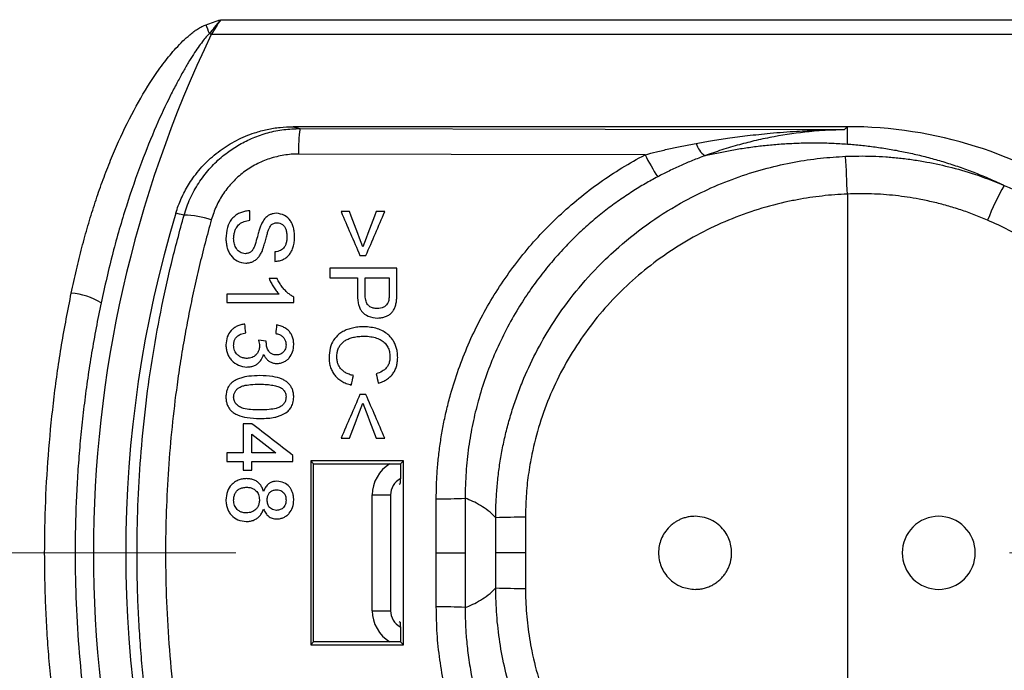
# Model space of a CAD drawing. Header units: millimetres. Extents: x 5 to 597, y 5 to 415.
# Tile 103 of 132: x 330.66 to 333.9, y 377.86 to 380. Entities that reach past the tile are written whole.
import ezdxf

# ---------------------------------------------------------------- set-up
doc = ezdxf.new("R2010")
doc.units = ezdxf.units.MM
doc.linetypes.add('CENTERX2', pattern=[20.32, 12.7, -2.54, 2.54, -2.54])

msp = doc.modelspace()

# ---------------------------------------------------------------- linework, layer by layer
at = {"color": 7, "linetype": 'Continuous', "lineweight": 25}
for p, q in [((331.3231, 380.0018), (333.9863, 380.0018)), ((331.2921, 379.9532), (331.2859, 379.9562)), ((333.9863, 379.9532), (331.2921, 379.9532)), ((333.381, 379.6503), (331.5607, 379.6503)), ((331.5607, 379.6503), (331.584, 379.6443)), ((333.3717, 379.641), (333.381, 379.6503)), ((333.381, 379.5933), (333.381, 379.6503)), ((333.381, 379.429), (333.381, 377.0715)), ((331.4193, 379.3431), (331.4193, 379.3741)), ((331.4193, 379.3431), (331.4193, 379.3741)), ((331.7465, 379.3713), (331.7183, 379.3713)), ((331.8621, 379.3713), (331.8339, 379.3713)), ((331.5011, 379.2387), (331.5011, 379.2077)), ((331.5011, 379.2387), (331.5011, 379.2077)), ((331.7803, 379.2274), (331.8001, 379.2274)), ((331.6816, 379.1851), (331.6816, 379.1541)), ((331.9016, 379.1851), (331.6816, 379.1851)), ((331.9016, 379.1043), (331.9016, 379.1851)), ((331.5081, 379.1513), (331.4821, 379.1513)), ((331.6816, 379.1541), (331.7719, 379.1541)), ((331.7719, 379.1541), (331.7719, 379.1002)), ((331.7973, 379.1541), (331.8762, 379.1541)), ((331.7973, 379.1011), (331.7973, 379.1541)), ((331.8762, 379.1541), (331.8762, 379.1016)), ((331.3431, 379.1005), (331.3431, 379.0723)), ((331.5146, 379.1005), (331.3431, 379.1005)), ((331.3431, 379.0723), (331.5631, 379.0723)), ((331.5631, 379.0723), (331.5631, 379.0905)), ((331.5631, 379.0723), (331.5631, 379.0905)), ((331.4729, 378.9456), (331.4475, 378.9485)), ((331.8001, 378.7705), (331.7803, 378.7705)), ((331.3967, 378.6746), (331.3967, 378.5787)), ((331.4249, 378.6746), (331.3967, 378.6746)), ((331.4249, 378.5787), (331.4249, 378.6398)), ((331.7183, 378.6267), (331.7465, 378.6267)), ((331.8339, 378.6267), (331.8621, 378.6267)), ((331.3431, 378.5787), (331.3431, 378.5505)), ((331.3967, 378.5787), (331.3431, 378.5787)), ((331.5042, 378.5787), (331.4249, 378.5787)), ((331.3431, 378.5505), (331.3967, 378.5505)), ((331.3967, 378.5505), (331.3967, 378.5223)), ((331.4249, 378.5223), (331.4249, 378.5505)), ((331.4249, 378.5505), (331.5603, 378.5505)), ((331.5603, 378.5505), (331.5603, 378.5703)), ((331.9236, 378.5529), (331.6188, 378.5525)), ((331.6188, 378.5525), (331.6284, 378.5428)), ((331.9236, 378.5529), (331.9135, 378.5428)), ((331.3967, 378.5223), (331.4249, 378.5223)), ((331.6284, 378.5428), (331.9135, 378.5428)), ((331.6284, 377.9577), (331.6284, 378.5428)), ((331.9135, 378.5428), (331.9135, 378.5384)), ((331.9087, 378.4758), (331.912, 378.4782)), ((331.821, 378.0603), (331.821, 378.4403)), ((331.821, 378.4403), (331.881, 378.4403)), ((331.881, 378.4403), (331.881, 378.0603)), ((332.0311, 378.2503), (332.0311, 378.4279)), ((332.1257, 378.4299), (332.1257, 378.2503)), ((332.2263, 378.2503), (332.2263, 378.3656)), ((332.3239, 378.367), (332.3239, 378.2503)), ((332.0311, 378.2503), (332.1257, 378.2503)), ((332.0311, 378.0727), (332.0311, 378.2503)), ((332.1257, 378.2503), (332.1257, 378.0706)), ((332.3239, 378.2503), (332.2263, 378.2503)), ((332.2263, 378.1349), (332.2263, 378.2503)), ((332.3239, 378.2503), (332.3239, 378.1335)), ((331.821, 378.0603), (331.881, 378.0603)), ((331.9087, 378.0247), (331.912, 378.0223)), ((331.6188, 377.9481), (331.6284, 377.9577)), ((331.6188, 377.9481), (331.9236, 377.9476)), ((331.9135, 377.9577), (331.6284, 377.9577)), ((331.9135, 377.9622), (331.9135, 377.9577)), ((331.9236, 377.9476), (331.9135, 377.9577))]:
    msp.add_line(p, q, dxfattribs=at)
at = {"color": 7, "linetype": 'CENTERX2', "lineweight": 18}
msp.add_line((346.613, 378.2503), (302.1543, 378.2503), dxfattribs=at)
at = {"color": 7, "linetype": 'Continuous', "lineweight": 25, "flags": 128}
for points in [[(333.3715, 379.6408), (333.3768, 379.6461), (333.381, 379.6503)], [(331.584, 379.6443), (332.5851, 379.6424), (333.3717, 379.641)], [(332.7166, 379.5581), (332.0794, 379.5594), (331.5788, 379.5604)], [(331.2028, 379.3594), (331.1876, 379.3632), (331.1758, 379.3662)]]:
    msp.add_lwpolyline(points, dxfattribs=at)
at = {"color": 7, "linetype": 'Continuous', "lineweight": 25}
for centre, radius, start, end in [((330.1488, 379.5653), 1.2024, 18.9729, 20.4434), ((334.8451, 378.2503), 3.94, 154.3911, 205.6089), ((333.381, 378.2503), 1.4, 54.9833, 90), ((331.9874, 379.577), 0.409, 170.5306, 182.333), ((332.9551, 379.616), 0.0739, 196.0978, 235.6692), ((333.3981, 379.9006), 0.7627, 206.682, 212.9572), ((326.1316, 379.1491), 7.2548, 2.21077, 3.19042), ((334.5986, 379.0488), 0.8124, 149.8195, 158.7604), ((334.8814, 378.2503), 3.87, 163.2407, 196.7593), ((331.2027, 379.0876), 0.2718, 70.751, 89.9968), ((330.8101, 378.8721), 0.2328, 58.9066, 84.4923), ((331.941, 378.4403), 0.06, 118.3972, 180), ((332.0521, 379.6419), 1.2142, 269.0077, 273.4752), ((332.3071, 376.1749), 2.1922, 89.5623, 92.1116), ((332.3071, 380.3257), 2.1922, 267.8884, 270.4377), ((332.0521, 376.8587), 1.2142, 86.5248, 90.9923), ((331.941, 378.0603), 0.06, 180, 241.6201)]:
    msp.add_arc(centre, radius, start, end, dxfattribs=at)
at = {"color": 8, "linetype": 'Continuous', "lineweight": 25}
for centre, start, end in [((331.941, 378.4403), 121.2686, 180), ((331.941, 378.0603), 180, 238.7314)]:
    msp.add_arc(centre, 0.12, start, end, dxfattribs=at)
at = {"color": 7, "linetype": 'Continuous', "lineweight": 25}
for points in [[(331.2755, 379.9853), (331.2913, 379.9909), (331.3072, 379.9964), (331.3231, 380.0018)], [(331.3231, 380.0018), (331.3128, 379.986), (331.3024, 379.9696), (331.2921, 379.9532)], [(333.3715, 379.6408), (333.3716, 379.6408), (333.3716, 379.6409), (333.3716, 379.6409)], [(333.3717, 379.641), (333.3717, 379.641), (333.3716, 379.6409), (333.3716, 379.6409)], [(331.7183, 379.3713), (331.7389, 379.3234), (331.7596, 379.2755), (331.7803, 379.2274)], [(331.7902, 379.2557), (331.7756, 379.2942), (331.761, 379.3328), (331.7465, 379.3713)], [(331.8339, 379.3713), (331.8194, 379.3328), (331.8048, 379.2942), (331.7902, 379.2557)], [(331.8001, 379.2274), (331.8208, 379.2754), (331.8415, 379.3234), (331.8621, 379.3713)], [(333.9772, 379.2732), (333.9335, 379.2995), (333.8882, 379.3228), (333.8414, 379.3432)], [(331.4052, 378.9736), (331.4043, 378.983), (331.4033, 378.9924), (331.4024, 379.0018)], [(331.5067, 378.999), (331.5058, 378.9896), (331.5049, 378.9802), (331.5039, 378.9708)], [(331.4726, 378.9415), (331.4726, 378.9429), (331.4727, 378.9442), (331.4729, 378.9456)], [(331.8338, 378.8382), (331.836, 378.8279), (331.8383, 378.8175), (331.8405, 378.8072)], [(331.752, 378.8016), (331.7544, 378.8119), (331.7569, 378.8222), (331.7593, 378.8326)], [(331.7803, 378.7705), (331.7597, 378.7226), (331.739, 378.6746), (331.7183, 378.6267)], [(331.7465, 378.6267), (331.7611, 378.6652), (331.7756, 378.7038), (331.7902, 378.7423)], [(331.7902, 378.7423), (331.8048, 378.7038), (331.8193, 378.6652), (331.8339, 378.6267)], [(331.8621, 378.6267), (331.8414, 378.6747), (331.8207, 378.7226), (331.8001, 378.7705)], [(331.5603, 378.5703), (331.5152, 378.6051), (331.47, 378.6399), (331.4249, 378.6746)], [(331.4249, 378.6398), (331.4513, 378.6195), (331.4778, 378.5991), (331.5042, 378.5787)], [(331.6188, 378.5525), (331.6186, 378.3511), (331.6186, 378.1494), (331.6188, 377.9481)], [(331.9236, 377.9476), (331.9238, 378.1493), (331.9238, 378.3513), (331.9236, 378.5529)]]:
    msp.add_open_spline(points, degree=3, dxfattribs=at)
for points, knots in [([(331.3231, 380.0018), (331.316, 379.9933), (331.3036, 379.9783), (331.2912, 379.9629), (331.2859, 379.9562)], [0, 0, 0, 0, 0.569113, 1, 1, 1, 1]), ([(330.8324, 379.1038), (330.8378, 379.1292), (330.8486, 379.1793), (330.8669, 379.253), (330.8866, 379.3243), (330.9079, 379.3933), (330.9306, 379.4599), (330.9549, 379.5242), (330.9892, 379.6065), (331.0352, 379.7025), (331.0889, 379.7938), (331.1362, 379.8609), (331.1699, 379.9018), (331.1982, 379.9314), (331.218, 379.9494), (331.2342, 379.9622), (331.2473, 379.9715), (331.2608, 379.9794), (331.2707, 379.9834), (331.2755, 379.9853)], [0, 0, 0, 0, 0.076589, 0.151356, 0.224353, 0.295636, 0.365264, 0.433302, 0.499818, 0.630278, 0.749782, 0.815437, 0.874687, 0.907526, 0.937182, 0.954102, 0.968568, 0.984838, 1, 1, 1, 1]), ([(331.2859, 379.9562), (331.2823, 379.9526), (331.2742, 379.9442), (331.2622, 379.9289), (331.2483, 379.9098), (331.2328, 379.8866), (331.2159, 379.8593), (331.1977, 379.8278), (331.1782, 379.7921), (331.1482, 379.7337), (331.1082, 379.6474), (331.0593, 379.5263), (331.0114, 379.3874), (330.9666, 379.2335), (330.9426, 379.1264), (330.9303, 379.0715)], [0, 0, 0, 0, 0.015939, 0.036166, 0.06075, 0.089732, 0.123142, 0.161, 0.203323, 0.250124, 0.366163, 0.500135, 0.657876, 0.824512, 1, 1, 1, 1]), ([(331.1758, 379.3662), (331.1784, 379.3743), (331.1836, 379.3906), (331.1934, 379.4142), (331.2046, 379.4372), (331.2173, 379.4594), (331.2384, 379.4915), (331.2713, 379.531), (331.3199, 379.573), (331.3745, 379.607), (331.4273, 379.6289), (331.4756, 379.642), (331.5179, 379.649), (331.5464, 379.6498), (331.5607, 379.6503)], [0, 0, 0, 0, 0.05009, 0.099911, 0.149672, 0.199584, 0.249856, 0.374403, 0.499536, 0.623984, 0.749399, 0.833093, 0.916313, 1, 1, 1, 1]), ([(331.2028, 379.3594), (331.2057, 379.3687), (331.2115, 379.3874), (331.2228, 379.4144), (331.2358, 379.4404), (331.2507, 379.4652), (331.2671, 379.4886), (331.285, 379.5104), (331.304, 379.5306), (331.324, 379.549), (331.3504, 379.5701), (331.385, 379.5928), (331.4296, 379.6148), (331.4785, 379.6314), (331.5304, 379.6423), (331.5661, 379.6436), (331.584, 379.6443)], [0, 0, 0, 0, 0.057485, 0.114896, 0.172045, 0.22875, 0.284832, 0.340121, 0.39446, 0.447705, 0.49973, 0.592709, 0.690151, 0.791207, 0.894864, 1, 1, 1, 1]), ([(332.8841, 379.5955), (332.8997, 379.5983), (332.9341, 379.6043), (332.9903, 379.6129), (333.0556, 379.6215), (333.1314, 379.6295), (333.197, 379.6346), (333.2596, 379.638), (333.3119, 379.6401), (333.3527, 379.6406), (333.3716, 379.6409)], [0, 0, 0, 0, 0.0969227, 0.2125375, 0.3468284, 0.4997526, 0.6789461, 0.7497436, 0.883739, 1, 1, 1, 1]), ([(333.3715, 379.6408), (333.3568, 379.6404), (333.3292, 379.6396), (333.2906, 379.6371), (333.2283, 379.6315), (333.159, 379.6216), (333.0828, 379.6057), (333.0253, 379.5911), (332.9693, 379.5747), (332.9317, 379.5614), (332.9134, 379.555)], [0, 0, 0, 0, 0.095822, 0.179462, 0.250931, 0.500861, 0.630848, 0.749864, 0.878224, 1, 1, 1, 1]), ([(332.7166, 379.5581), (332.729, 379.5613), (332.7548, 379.568), (332.7952, 379.5775), (332.8386, 379.5869), (332.8686, 379.5926), (332.8841, 379.5955)], [0, 0, 0, 0, 0.224269, 0.46571, 0.724298, 1, 1, 1, 1]), ([(332.9134, 379.555), (332.9279, 379.5583), (332.9566, 379.5649), (333.0014, 379.5735), (333.0467, 379.5809), (333.0927, 379.587), (333.1393, 379.5918), (333.1865, 379.5952), (333.2342, 379.5971), (333.2825, 379.5975), (333.3311, 379.5965), (333.3645, 379.5944), (333.381, 379.5933)], [0, 0, 0, 0, 0.111886, 0.221085, 0.327612, 0.431484, 0.532716, 0.631328, 0.727339, 0.820772, 0.911651, 1, 1, 1, 1]), ([(333.381, 379.5933), (333.396, 379.5921), (333.4258, 379.5897), (333.4717, 379.5841), (333.518, 379.5771), (333.5647, 379.5684), (333.6117, 379.5581), (333.6589, 379.546), (333.7063, 379.5322), (333.7537, 379.5165), (333.8012, 379.4989), (333.8486, 379.4795), (333.8805, 379.4646), (333.8963, 379.4573)], [0, 0, 0, 0, 0.100888, 0.199673, 0.296386, 0.391061, 0.483733, 0.574439, 0.66322, 0.750119, 0.835182, 0.918458, 1, 1, 1, 1]), ([(331.5788, 379.5604), (331.5707, 379.5602), (331.5546, 379.5599), (331.5306, 379.5569), (331.5068, 379.5521), (331.4758, 379.5432), (331.4386, 379.5275), (331.3977, 379.5015), (331.3616, 379.4694), (331.3316, 379.4317), (331.3074, 379.3899), (331.2974, 379.3595), (331.2923, 379.3442)], [0, 0, 0, 0, 0.0628639, 0.1253048, 0.1877433, 0.2506001, 0.3758382, 0.5004613, 0.6251359, 0.7502116, 0.8747968, 1, 1, 1, 1]), ([(332.0311, 378.4279), (332.0312, 378.4445), (332.0316, 378.4776), (332.0346, 378.5271), (332.0394, 378.5763), (332.0461, 378.6253), (332.0547, 378.674), (332.0653, 378.7225), (332.0881, 378.8106), (332.1324, 378.9357), (332.2125, 379.0902), (332.3126, 379.2326), (332.4116, 379.3388), (332.4987, 379.4152), (332.5679, 379.4679), (332.6403, 379.5162), (332.6911, 379.5441), (332.7166, 379.5581)], [0, 0, 0, 0, 0.035785, 0.071439, 0.107016, 0.142572, 0.178161, 0.213838, 0.249659, 0.374579, 0.499577, 0.624598, 0.749641, 0.812367, 0.874808, 0.937256, 1, 1, 1, 1]), ([(332.2263, 378.3656), (332.2265, 378.382), (332.2269, 378.4149), (332.2302, 378.4644), (332.2354, 378.5142), (332.2428, 378.5641), (332.2524, 378.6141), (332.2643, 378.6641), (332.2785, 378.7138), (332.2949, 378.7631), (332.3322, 378.8605), (332.41, 379.0115), (332.5242, 379.156), (332.6389, 379.2649), (332.7334, 379.3389), (332.836, 379.4023), (332.9337, 379.4507), (333.024, 379.4866), (333.1155, 379.5147), (333.2048, 379.5346), (333.2911, 379.5477), (333.3476, 379.5512), (333.3751, 379.5529)], [0, 0, 0, 0, 0.026873, 0.05402, 0.081428, 0.109084, 0.136975, 0.165087, 0.193405, 0.221915, 0.250601, 0.364855, 0.500044, 0.551708, 0.625338, 0.697366, 0.749931, 0.804488, 0.85691, 0.907041, 0.954764, 1, 1, 1, 1]), ([(332.9134, 379.555), (332.8997, 379.5498), (332.8733, 379.5399), (332.834, 379.523), (332.7958, 379.5052), (332.7705, 379.4921), (332.7581, 379.4857)], [0, 0, 0, 0, 0.260423, 0.499969, 0.756172, 1, 1, 1, 1]), ([(333.3751, 379.5529), (333.3897, 379.5534), (333.4189, 379.5543), (333.463, 379.5537), (333.5074, 379.5515), (333.5522, 379.5475), (333.5971, 379.5419), (333.6546, 379.5324), (333.7257, 379.5166), (333.811, 379.4915), (333.8674, 379.4689), (333.8963, 379.4573)], [0, 0, 0, 0, 0.081645, 0.164157, 0.247474, 0.331534, 0.416272, 0.501622, 0.658745, 0.825249, 1, 1, 1, 1]), ([(332.7581, 379.4857), (332.7443, 379.4782), (332.7161, 379.4628), (332.674, 379.4369), (332.631, 379.4081), (332.5874, 379.3759), (332.5436, 379.3402), (332.4997, 379.3009), (332.4562, 379.2577), (332.4135, 379.2106), (332.3719, 379.1595), (332.332, 379.1042), (332.2781, 379.0197), (332.2185, 378.9026), (332.1746, 378.7768), (332.1499, 378.6745), (332.1364, 378.5965), (332.1274, 378.5145), (332.1263, 378.4584), (332.1257, 378.4299)], [0, 0, 0, 0, 0.036374, 0.074559, 0.114577, 0.156445, 0.200167, 0.245743, 0.29316, 0.34239, 0.393397, 0.446126, 0.500508, 0.62612, 0.750397, 0.808828, 0.870095, 0.933924, 1, 1, 1, 1]), ([(333.8963, 379.4573), (333.9102, 379.4512), (333.9384, 379.4387), (333.9806, 379.4178), (334.0237, 379.3948), (334.0521, 379.3777), (334.0665, 379.3691)], [0, 0, 0, 0, 0.236835, 0.482447, 0.736836, 1, 1, 1, 1]), ([(333.381, 379.429), (333.3671, 379.4283), (333.3395, 379.4269), (333.2982, 379.4228), (333.2571, 379.4174), (333.2163, 379.4105), (333.1554, 379.3979), (333.0753, 379.376), (332.9783, 379.3395), (332.8853, 379.2946), (332.7674, 379.2234), (332.6334, 379.1147), (332.5223, 378.9821), (332.4502, 378.8649), (332.4049, 378.7718), (332.3691, 378.6748), (332.346, 378.5855), (332.3325, 378.5059), (332.3252, 378.4366), (332.3243, 378.3902), (332.3239, 378.367)], [0, 0, 0, 0, 0.025059, 0.050058, 0.075028, 0.099999, 0.125002, 0.187594, 0.250088, 0.31254, 0.374719, 0.499875, 0.624233, 0.687057, 0.749466, 0.811914, 0.874104, 0.916115, 0.958007, 1, 1, 1, 1]), ([(333.8414, 379.3432), (333.8268, 379.3492), (333.7978, 379.3614), (333.7534, 379.3771), (333.7085, 379.391), (333.663, 379.4027), (333.6065, 379.4147), (333.5388, 379.4247), (333.4599, 379.4307), (333.4073, 379.4296), (333.381, 379.429)], [0, 0, 0, 0, 0.100084, 0.199765, 0.299246, 0.398728, 0.498416, 0.665915, 0.832781, 1, 1, 1, 1]), ([(331.2028, 377.1411), (331.1949, 377.1694), (331.1792, 377.2259), (331.1581, 377.3112), (331.1387, 377.3965), (331.1213, 377.4819), (331.1058, 377.5674), (331.0922, 377.6528), (331.0804, 377.7382), (331.0705, 377.8235), (331.0624, 377.9087), (331.0561, 377.9937), (331.0516, 378.0785), (331.049, 378.163), (331.0478, 378.2719), (331.0502, 378.4054), (331.0594, 378.5638), (331.0748, 378.7229), (331.0967, 378.8823), (331.1251, 379.0418), (331.1598, 379.2013), (331.1884, 379.3066), (331.2028, 379.3594)], [0, 0, 0, 0, 0.039383, 0.078583, 0.117602, 0.156445, 0.195115, 0.233617, 0.271955, 0.310132, 0.348153, 0.386022, 0.423743, 0.46132, 0.498757, 0.568735, 0.639212, 0.710214, 0.781768, 0.8539, 0.926635, 1, 1, 1, 1]), ([(331.4193, 379.3741), (331.4143, 379.3737), (331.4047, 379.3729), (331.391, 379.3692), (331.3787, 379.3636), (331.3679, 379.356), (331.3545, 379.3424), (331.3423, 379.3172), (331.341, 379.2945), (331.3403, 379.282)], [0, 0, 0, 0, 0.109587, 0.211619, 0.308765, 0.404105, 0.500894, 0.724698, 1, 1, 1, 1]), ([(331.5057, 379.3657), (331.5021, 379.3654), (331.4952, 379.3648), (331.4855, 379.3617), (331.4757, 379.3563), (331.4661, 379.3467), (331.461, 379.338), (331.4582, 379.3332)], [0, 0, 0, 0, 0.17748, 0.341753, 0.499446, 0.724802, 1, 1, 1, 1]), ([(331.566, 379.2893), (331.5657, 379.2945), (331.5652, 379.3044), (331.5625, 379.3183), (331.5583, 379.3306), (331.5502, 379.3455), (331.5334, 379.3617), (331.5151, 379.3643), (331.5057, 379.3657)], [0, 0, 0, 0, 0.144019, 0.274065, 0.392263, 0.501435, 0.745339, 1, 1, 1, 1]), ([(331.2923, 379.3442), (331.2854, 379.3188), (331.2714, 379.2679), (331.2524, 379.1911), (331.2348, 379.114), (331.2187, 379.0366), (331.2041, 378.9588), (331.1911, 378.8808), (331.1699, 378.7369), (331.1483, 378.5259), (331.1403, 378.2875), (331.1442, 378.0892), (331.1535, 377.9315), (331.1689, 377.7746), (331.1903, 377.6185), (331.218, 377.4633), (331.2514, 377.3089), (331.2787, 377.2073), (331.2923, 377.1563)], [0, 0, 0, 0, 0.035874, 0.071694, 0.107473, 0.143226, 0.178966, 0.214707, 0.250462, 0.375887, 0.501221, 0.572576, 0.643713, 0.714743, 0.785777, 0.856924, 0.928296, 1, 1, 1, 1]), ([(331.3657, 379.2833), (331.366, 379.2877), (331.3665, 379.296), (331.3696, 379.3078), (331.3749, 379.3198), (331.3846, 379.3313), (331.4005, 379.3398), (331.4127, 379.3419), (331.4193, 379.3431)], [0, 0, 0, 0, 0.146697, 0.281529, 0.408198, 0.586402, 0.777002, 1, 1, 1, 1]), ([(331.4582, 379.3332), (331.4567, 379.3299), (331.4534, 379.3225), (331.4492, 379.3098), (331.4442, 379.2919), (331.4395, 379.2737), (331.4353, 379.2609), (331.4338, 379.2565)], [0, 0, 0, 0, 0.1335237, 0.2999493, 0.499904, 0.8267299, 1, 1, 1, 1]), ([(331.4588, 379.2402), (331.4602, 379.2439), (331.4635, 379.2524), (331.4678, 379.2671), (331.4719, 379.2832), (331.4759, 379.2985), (331.4799, 379.3106), (331.4837, 379.32), (331.4869, 379.3247), (331.4883, 379.3267)], [0, 0, 0, 0, 0.130064, 0.296782, 0.500508, 0.672521, 0.812488, 0.921122, 1, 1, 1, 1]), ([(331.4883, 379.3267), (331.4911, 379.3291), (331.4968, 379.3338), (331.5041, 379.3343), (331.5078, 379.3346)], [0, 0, 0, 0, 0.500944, 1, 1, 1, 1]), ([(331.5078, 379.3346), (331.5111, 379.3343), (331.5175, 379.3337), (331.5262, 379.3293), (331.5328, 379.3224), (331.5374, 379.313), (331.5401, 379.3013), (331.5404, 379.2927), (331.5406, 379.288)], [0, 0, 0, 0, 0.156255, 0.298123, 0.440522, 0.598221, 0.782344, 1, 1, 1, 1]), ([(331.3403, 379.282), (331.3406, 379.2766), (331.3412, 379.2664), (331.3443, 379.252), (331.3491, 379.239), (331.3583, 379.2233), (331.3764, 379.2064), (331.3958, 379.2035), (331.4056, 379.2021)], [0, 0, 0, 0, 0.139451, 0.267526, 0.386728, 0.500147, 0.745794, 1, 1, 1, 1]), ([(331.4041, 379.2331), (331.401, 379.2334), (331.3951, 379.234), (331.3868, 379.2374), (331.3798, 379.2426), (331.3727, 379.2514), (331.3669, 379.2652), (331.3661, 379.277), (331.3657, 379.2833)], [0, 0, 0, 0, 0.130767, 0.252766, 0.373271, 0.499811, 0.729475, 1, 1, 1, 1]), ([(331.5011, 379.2077), (331.5061, 379.2083), (331.5156, 379.2094), (331.5288, 379.2141), (331.5401, 379.221), (331.5494, 379.2304), (331.5566, 379.242), (331.5618, 379.2558), (331.5651, 379.2718), (331.5657, 379.2832), (331.566, 379.2893)], [0, 0, 0, 0, 0.128272, 0.245273, 0.355818, 0.465575, 0.580329, 0.705173, 0.844093, 1, 1, 1, 1]), ([(331.5406, 379.288), (331.5403, 379.2835), (331.5399, 379.275), (331.5371, 379.2636), (331.5314, 379.2522), (331.5191, 379.2422), (331.5074, 379.2399), (331.5011, 379.2387)], [0, 0, 0, 0, 0.195463, 0.360227, 0.500767, 0.73022, 1, 1, 1, 1]), ([(331.4338, 379.2565), (331.4322, 379.2531), (331.4293, 379.2471), (331.4231, 379.2392), (331.4145, 379.2342), (331.4077, 379.2335), (331.4041, 379.2331)], [0, 0, 0, 0, 0.280671, 0.498815, 0.732911, 1, 1, 1, 1]), ([(331.4056, 379.2021), (331.4094, 379.2023), (331.4169, 379.2028), (331.4276, 379.2063), (331.4372, 379.2117), (331.4457, 379.2193), (331.4531, 379.2289), (331.4568, 379.2363), (331.4588, 379.2402)], [0, 0, 0, 0, 0.166184, 0.323652, 0.47914, 0.639633, 0.811511, 1, 1, 1, 1]), ([(331.4821, 379.1513), (331.4843, 379.1465), (331.4884, 379.137), (331.4961, 379.1237), (331.5047, 379.1114), (331.5113, 379.1041), (331.5146, 379.1005)], [0, 0, 0, 0, 0.261456, 0.51383, 0.759243, 1, 1, 1, 1]), ([(331.5631, 379.0905), (331.5596, 379.0925), (331.5523, 379.0967), (331.5423, 379.1048), (331.5328, 379.1142), (331.5239, 379.1252), (331.5155, 379.1376), (331.5107, 379.1466), (331.5081, 379.1513)], [0, 0, 0, 0, 0.148126, 0.301113, 0.461077, 0.629871, 0.809071, 1, 1, 1, 1]), ([(330.8324, 377.3967), (330.8268, 377.4248), (330.8155, 377.4808), (330.8008, 377.5653), (330.7877, 377.65), (330.7764, 377.7348), (330.7668, 377.8199), (330.7589, 377.9051), (330.7528, 377.9905), (330.7484, 378.076), (330.7457, 378.1616), (330.7445, 378.2763), (330.7473, 378.4199), (330.7577, 378.592), (330.7753, 378.7636), (330.7994, 378.9345), (330.8214, 379.0473), (330.8324, 379.1038)], [0, 0, 0, 0, 0.050141, 0.100159, 0.150075, 0.199907, 0.249677, 0.299405, 0.349112, 0.398817, 0.448542, 0.498307, 0.598465, 0.698547, 0.798719, 0.899149, 1, 1, 1, 1]), ([(331.7719, 379.1002), (331.7721, 379.0941), (331.7725, 379.0828), (331.7752, 379.0672), (331.7794, 379.0543), (331.7883, 379.0393), (331.8081, 379.0246), (331.8278, 379.0226), (331.8384, 379.0216)], [0, 0, 0, 0, 0.155637, 0.289422, 0.403696, 0.502196, 0.733415, 1, 1, 1, 1]), ([(331.8375, 379.0526), (331.833, 379.0529), (331.8245, 379.0535), (331.8132, 379.0583), (331.8038, 379.067), (331.7982, 379.0821), (331.7976, 379.0941), (331.7973, 379.1011)], [0, 0, 0, 0, 0.1878685, 0.3489311, 0.4991932, 0.7110564, 1, 1, 1, 1]), ([(331.8762, 379.1016), (331.8762, 379.0973), (331.8761, 379.0908), (331.8755, 379.0823), (331.8747, 379.0781), (331.8743, 379.0762)], [0, 0, 0, 0, 0.500115, 0.775159, 1, 1, 1, 1]), ([(331.8995, 379.0717), (331.9001, 379.0764), (331.9014, 379.0873), (331.9015, 379.0982), (331.9016, 379.1043)], [0, 0, 0, 0, 0.435753, 1, 1, 1, 1]), ([(330.9303, 379.0715), (330.9247, 379.0441), (330.9136, 378.9894), (330.8991, 378.9071), (330.8862, 378.8246), (330.8751, 378.7421), (330.8658, 378.6595), (330.8581, 378.5769), (330.8522, 378.4944), (330.8481, 378.4119), (330.8456, 378.3296), (330.8445, 378.2203), (330.8474, 378.0837), (330.8576, 377.9198), (330.8747, 377.7558), (330.8982, 377.5918), (330.9195, 377.4834), (330.9303, 377.4291)], [0, 0, 0, 0, 0.050874, 0.101575, 0.152109, 0.202484, 0.252707, 0.302784, 0.352724, 0.402533, 0.452218, 0.501787, 0.600327, 0.699361, 0.798948, 0.899142, 1, 1, 1, 1]), ([(331.8743, 379.0762), (331.8731, 379.0734), (331.8708, 379.0679), (331.8649, 379.0612), (331.8572, 379.0564), (331.8479, 379.0533), (331.8411, 379.0528), (331.8375, 379.0526)], [0, 0, 0, 0, 0.195098, 0.378818, 0.56554, 0.76901, 1, 1, 1, 1]), ([(331.8384, 379.0216), (331.843, 379.0219), (331.8519, 379.0224), (331.8644, 379.0258), (331.8751, 379.0311), (331.8841, 379.0384), (331.8912, 379.0478), (331.8966, 379.059), (331.8985, 379.0673), (331.8995, 379.0717)], [0, 0, 0, 0, 0.161485, 0.307218, 0.442098, 0.572253, 0.704474, 0.84525, 1, 1, 1, 1]), ([(331.4024, 379.0018), (331.3979, 379.0011), (331.3891, 378.9997), (331.377, 378.9951), (331.3663, 378.9888), (331.3542, 378.9778), (331.3427, 378.9593), (331.3411, 378.9423), (331.3403, 378.9334)], [0, 0, 0, 0, 0.134536, 0.259988, 0.380211, 0.499565, 0.738613, 1, 1, 1, 1]), ([(331.5631, 378.9346), (331.5629, 378.9394), (331.5623, 378.9486), (331.5587, 378.9615), (331.5528, 378.9727), (331.5445, 378.9821), (331.5339, 378.9897), (331.5212, 378.9955), (331.5117, 378.9978), (331.5067, 378.999)], [0, 0, 0, 0, 0.15323, 0.293017, 0.42483, 0.555149, 0.690666, 0.837365, 1, 1, 1, 1]), ([(331.3657, 378.9324), (331.366, 378.9362), (331.3664, 378.9435), (331.3702, 378.9534), (331.3773, 378.9624), (331.3894, 378.9695), (331.3995, 378.9721), (331.4052, 378.9736)], [0, 0, 0, 0, 0.184216, 0.346765, 0.500407, 0.720016, 1, 1, 1, 1]), ([(331.5039, 378.9708), (331.5079, 378.9699), (331.5154, 378.9681), (331.5252, 378.9626), (331.5323, 378.9549), (331.5367, 378.9449), (331.5374, 378.9376), (331.5378, 378.9338)], [0, 0, 0, 0, 0.22291, 0.41815, 0.600861, 0.789236, 1, 1, 1, 1]), ([(331.7932, 378.9933), (331.7867, 378.9931), (331.7741, 378.9925), (331.756, 378.9893), (331.7395, 378.9844), (331.7246, 378.9775), (331.7082, 378.9668), (331.6921, 378.9493), (331.6808, 378.9221), (331.6795, 378.9021), (331.6788, 378.8914)], [0, 0, 0, 0, 0.113138, 0.218248, 0.31673, 0.410282, 0.500877, 0.654027, 0.815176, 1, 1, 1, 1]), ([(331.9044, 378.892), (331.9042, 378.8972), (331.9037, 378.9073), (331.9008, 378.9218), (331.8963, 378.9352), (331.8901, 378.9473), (331.8821, 378.9582), (331.8665, 378.9737), (331.8368, 378.9898), (331.8085, 378.9921), (331.7932, 378.9933)], [0, 0, 0, 0, 0.092561, 0.1794, 0.261941, 0.341839, 0.420917, 0.501052, 0.731689, 1, 1, 1, 1]), ([(331.4475, 378.9485), (331.4483, 378.9452), (331.4498, 378.9392), (331.4503, 378.9331), (331.4505, 378.9302)], [0, 0, 0, 0, 0.5421796, 1, 1, 1, 1]), ([(331.5063, 378.9003), (331.5027, 378.9006), (331.4959, 378.9011), (331.4868, 378.9057), (331.4794, 378.914), (331.474, 378.9263), (331.4731, 378.9363), (331.4726, 378.9415)], [0, 0, 0, 0, 0.179576, 0.339433, 0.498366, 0.735525, 1, 1, 1, 1]), ([(331.5378, 378.9338), (331.5376, 378.9307), (331.5372, 378.9248), (331.5343, 378.9167), (331.5287, 378.9087), (331.5193, 378.9018), (331.5107, 378.9008), (331.5063, 378.9003)], [0, 0, 0, 0, 0.180236, 0.343662, 0.500538, 0.743777, 1, 1, 1, 1]), ([(331.5072, 378.8721), (331.5114, 378.8724), (331.5194, 378.8732), (331.5306, 378.877), (331.5404, 378.883), (331.5511, 378.8935), (331.5608, 378.9109), (331.5623, 378.9264), (331.5631, 378.9346)], [0, 0, 0, 0, 0.133567, 0.257677, 0.377798, 0.499937, 0.736508, 1, 1, 1, 1]), ([(331.7042, 378.8943), (331.7045, 378.8989), (331.7051, 378.9079), (331.7087, 378.9204), (331.7144, 378.9315), (331.7224, 378.9408), (331.7326, 378.9485), (331.7449, 378.9544), (331.7592, 378.9588), (331.7756, 378.9615), (331.7872, 378.962), (331.7934, 378.9623)], [0, 0, 0, 0, 0.110652, 0.212045, 0.30795, 0.402795, 0.501152, 0.607137, 0.724066, 0.854421, 1, 1, 1, 1]), ([(331.7934, 378.9623), (331.8009, 378.9619), (331.815, 378.9612), (331.8344, 378.9567), (331.8505, 378.9496), (331.8633, 378.9395), (331.8724, 378.9265), (331.878, 378.9108), (331.8787, 378.8995), (331.879, 378.8935)], [0, 0, 0, 0, 0.18125, 0.338817, 0.477388, 0.603781, 0.726858, 0.856162, 1, 1, 1, 1]), ([(331.3403, 378.9334), (331.3406, 378.9283), (331.3412, 378.9186), (331.345, 378.9049), (331.3509, 378.8926), (331.362, 378.8784), (331.3812, 378.8642), (331.3999, 378.8619), (331.4093, 378.8608)], [0, 0, 0, 0, 0.135913, 0.261933, 0.382133, 0.501188, 0.746284, 1, 1, 1, 1]), ([(331.4096, 378.889), (331.4055, 378.8893), (331.3977, 378.8899), (331.3868, 378.8941), (331.3763, 378.9017), (331.3673, 378.9147), (331.3663, 378.9263), (331.3657, 378.9324)], [0, 0, 0, 0, 0.176759, 0.340097, 0.500557, 0.738455, 1, 1, 1, 1]), ([(331.4093, 378.8608), (331.4138, 378.8611), (331.4224, 378.8616), (331.4343, 378.8651), (331.4463, 378.872), (331.4576, 378.8842), (331.4616, 378.896), (331.4636, 378.9021)], [0, 0, 0, 0, 0.183003, 0.346903, 0.499017, 0.740354, 1, 1, 1, 1]), ([(331.4505, 378.9302), (331.4502, 378.9264), (331.4497, 378.919), (331.4457, 378.9088), (331.4384, 378.8991), (331.4261, 378.8908), (331.4152, 378.8896), (331.4096, 378.889)], [0, 0, 0, 0, 0.178298, 0.340869, 0.498926, 0.739614, 1, 1, 1, 1]), ([(331.4636, 378.9021), (331.4655, 378.8985), (331.4693, 378.8917), (331.4769, 378.8833), (331.4859, 378.8771), (331.4961, 378.8732), (331.5035, 378.8724), (331.5072, 378.8721)], [0, 0, 0, 0, 0.217271, 0.416312, 0.606214, 0.797375, 1, 1, 1, 1]), ([(331.6788, 378.8914), (331.6791, 378.8857), (331.6797, 378.8749), (331.6835, 378.8594), (331.6893, 378.8455), (331.6975, 378.8333), (331.708, 378.8227), (331.7207, 378.8138), (331.7355, 378.8065), (331.7464, 378.8033), (331.752, 378.8016)], [0, 0, 0, 0, 0.1344232, 0.2590661, 0.377094, 0.4922186, 0.6084293, 0.7296079, 0.8591907, 1, 1, 1, 1]), ([(331.7593, 378.8326), (331.7544, 378.8338), (331.7452, 378.8362), (331.7328, 378.8421), (331.7225, 378.8494), (331.7144, 378.8584), (331.7086, 378.869), (331.705, 378.8812), (331.7045, 378.8898), (331.7042, 378.8943)], [0, 0, 0, 0, 0.165638, 0.314961, 0.452305, 0.583203, 0.714008, 0.851085, 1, 1, 1, 1]), ([(331.879, 378.8935), (331.8787, 378.8888), (331.8782, 378.8799), (331.8741, 378.8675), (331.8664, 378.8557), (331.8527, 378.8452), (331.8405, 378.8407), (331.8338, 378.8382)], [0, 0, 0, 0, 0.182778, 0.345869, 0.498402, 0.724033, 1, 1, 1, 1]), ([(331.8405, 378.8072), (331.8454, 378.8089), (331.855, 378.8122), (331.868, 378.8192), (331.879, 378.8277), (331.8882, 378.8377), (331.8953, 378.8493), (331.9004, 378.8622), (331.9036, 378.8766), (331.9042, 378.8867), (331.9044, 378.892)], [0, 0, 0, 0, 0.136892, 0.263772, 0.383533, 0.499598, 0.61572, 0.735643, 0.862779, 1, 1, 1, 1]), ([(331.3615, 378.8112), (331.3592, 378.8089), (331.3546, 378.8046), (331.3491, 378.7971), (331.3444, 378.788), (331.3412, 378.7762), (331.3406, 378.767), (331.3403, 378.7621)], [0, 0, 0, 0, 0.176816, 0.342191, 0.500029, 0.729795, 1, 1, 1, 1]), ([(331.4517, 378.8326), (331.4397, 378.8322), (331.4185, 378.8314), (331.3925, 378.8263), (331.3744, 378.8192), (331.3657, 378.8138), (331.3615, 378.8112)], [0, 0, 0, 0, 0.3808983, 0.6763877, 0.8417324, 1, 1, 1, 1]), ([(331.5631, 378.7621), (331.5629, 378.7665), (331.5624, 378.7751), (331.559, 378.7872), (331.5536, 378.7979), (331.546, 378.8072), (331.5364, 378.815), (331.5195, 378.8241), (331.4907, 378.8311), (331.4658, 378.8321), (331.4517, 378.8326)], [0, 0, 0, 0, 0.089378, 0.172108, 0.251166, 0.329945, 0.411873, 0.500012, 0.714807, 1, 1, 1, 1]), ([(331.3657, 378.7621), (331.3661, 378.7657), (331.3667, 378.7726), (331.3711, 378.7821), (331.378, 378.7898), (331.3874, 378.7957), (331.4017, 378.8007), (331.4236, 378.8037), (331.4414, 378.8041), (331.4517, 378.8044)], [0, 0, 0, 0, 0.100714, 0.193516, 0.286183, 0.386526, 0.50079, 0.70979, 1, 1, 1, 1]), ([(331.4517, 378.8044), (331.4596, 378.8042), (331.474, 378.8038), (331.4937, 378.8013), (331.5099, 378.7979), (331.5187, 378.7936), (331.5227, 378.7916)], [0, 0, 0, 0, 0.322195, 0.594184, 0.818567, 1, 1, 1, 1]), ([(331.5227, 378.7916), (331.525, 378.7896), (331.5294, 378.7858), (331.5343, 378.7789), (331.5371, 378.771), (331.5375, 378.7654), (331.5378, 378.7624)], [0, 0, 0, 0, 0.271932, 0.504674, 0.737937, 1, 1, 1, 1]), ([(331.3403, 378.7621), (331.3406, 378.7576), (331.3411, 378.749), (331.3444, 378.7368), (331.3498, 378.726), (331.3574, 378.7167), (331.3671, 378.709), (331.3842, 378.7), (331.4128, 378.693), (331.4376, 378.6921), (331.4517, 378.6916)], [0, 0, 0, 0, 0.090228, 0.173477, 0.252749, 0.331502, 0.413258, 0.501181, 0.717513, 1, 1, 1, 1]), ([(331.4517, 378.7198), (331.4414, 378.72), (331.4235, 378.7204), (331.4008, 378.7235), (331.3848, 378.7294), (331.374, 378.7377), (331.3672, 378.749), (331.3662, 378.7576), (331.3657, 378.7621)], [0, 0, 0, 0, 0.289304, 0.500051, 0.640027, 0.760756, 0.875643, 1, 1, 1, 1]), ([(331.5378, 378.7624), (331.5374, 378.7587), (331.5368, 378.7518), (331.5325, 378.7422), (331.5257, 378.7345), (331.5163, 378.7285), (331.5018, 378.7235), (331.4799, 378.7204), (331.4621, 378.72), (331.4517, 378.7198)], [0, 0, 0, 0, 0.101128, 0.194057, 0.286611, 0.386705, 0.500694, 0.711778, 1, 1, 1, 1]), ([(331.4517, 378.6916), (331.461, 378.6918), (331.4775, 378.6921), (331.498, 378.6948), (331.5128, 378.6989), (331.5265, 378.704), (331.5411, 378.712), (331.5537, 378.7256), (331.5615, 378.7428), (331.5626, 378.7554), (331.5631, 378.7621)], [0, 0, 0, 0, 0.18855, 0.332247, 0.415297, 0.498645, 0.627084, 0.745726, 0.866294, 1, 1, 1, 1]), ([(331.9135, 378.5384), (331.9135, 378.5243), (331.9134, 378.5079), (331.9128, 378.4845), (331.9124, 378.4785), (331.912, 378.4782)], [0, 0, 0, 0, 0.5, 0.5, 1, 1, 1, 1]), ([(331.4079, 378.4941), (331.4031, 378.4938), (331.3936, 378.4931), (331.3803, 378.4891), (331.3685, 378.4827), (331.3553, 378.4714), (331.3429, 378.4516), (331.3412, 378.4333), (331.3403, 378.4236)], [0, 0, 0, 0, 0.134413, 0.259437, 0.379778, 0.500687, 0.73556, 1, 1, 1, 1]), ([(331.4638, 378.4523), (331.4624, 378.4566), (331.4597, 378.4646), (331.453, 378.4752), (331.4444, 378.4835), (331.4338, 378.4895), (331.4214, 378.4932), (331.4126, 378.4938), (331.4079, 378.4941)], [0, 0, 0, 0, 0.176274, 0.337534, 0.491759, 0.648011, 0.815021, 1, 1, 1, 1]), ([(331.5077, 378.4857), (331.5041, 378.4854), (331.4972, 378.4848), (331.4878, 378.4818), (331.4785, 378.4764), (331.47, 378.4664), (331.466, 378.4573), (331.4638, 378.4523)], [0, 0, 0, 0, 0.183513, 0.347444, 0.498957, 0.723652, 1, 1, 1, 1]), ([(331.5631, 378.424), (331.5629, 378.4283), (331.5624, 378.4365), (331.5596, 378.4481), (331.5552, 378.4584), (331.5467, 378.4705), (331.5311, 378.4828), (331.5156, 378.4847), (331.5077, 378.4857)], [0, 0, 0, 0, 0.1395021, 0.2670213, 0.3859684, 0.5005233, 0.7438184, 1, 1, 1, 1]), ([(331.3657, 378.4234), (331.366, 378.4276), (331.3667, 378.4356), (331.3705, 378.4464), (331.3767, 378.455), (331.3854, 378.4612), (331.3962, 378.465), (331.4042, 378.4656), (331.4085, 378.4659)], [0, 0, 0, 0, 0.1870083, 0.3498447, 0.4992344, 0.648822, 0.8122025, 1, 1, 1, 1]), ([(331.4085, 378.4659), (331.4124, 378.4656), (331.4199, 378.465), (331.4304, 378.461), (331.4404, 378.4539), (331.4488, 378.4413), (331.4498, 378.4301), (331.4503, 378.4242)], [0, 0, 0, 0, 0.178228, 0.341422, 0.499961, 0.734062, 1, 1, 1, 1]), ([(331.4757, 378.4233), (331.476, 378.4273), (331.4764, 378.4347), (331.4804, 378.4446), (331.4871, 378.452), (331.4966, 378.4564), (331.5037, 378.4571), (331.5075, 378.4574)], [0, 0, 0, 0, 0.226647, 0.418636, 0.595707, 0.782393, 1, 1, 1, 1]), ([(331.5075, 378.4574), (331.5105, 378.4571), (331.5162, 378.4565), (331.5241, 378.4529), (331.5312, 378.4468), (331.5368, 378.4367), (331.5374, 378.4282), (331.5378, 378.4236)], [0, 0, 0, 0, 0.177421, 0.339921, 0.499655, 0.730457, 1, 1, 1, 1]), ([(331.3403, 378.4236), (331.3406, 378.4186), (331.3412, 378.4091), (331.3447, 378.3956), (331.3503, 378.3837), (331.3608, 378.3699), (331.3796, 378.3563), (331.3978, 378.3542), (331.4072, 378.3531)], [0, 0, 0, 0, 0.138009, 0.264566, 0.383585, 0.499745, 0.742157, 1, 1, 1, 1]), ([(331.4076, 378.3813), (331.4036, 378.3816), (331.3959, 378.3822), (331.3854, 378.3861), (331.3755, 378.3934), (331.3672, 378.4062), (331.3662, 378.4174), (331.3657, 378.4234)], [0, 0, 0, 0, 0.181157, 0.343614, 0.498231, 0.734398, 1, 1, 1, 1]), ([(331.4503, 378.4242), (331.4501, 378.4201), (331.4495, 378.4123), (331.4455, 378.4015), (331.4378, 378.3914), (331.4249, 378.3831), (331.4135, 378.3819), (331.4076, 378.3813)], [0, 0, 0, 0, 0.1824885, 0.345486, 0.5008026, 0.7383784, 1, 1, 1, 1]), ([(331.5062, 378.3898), (331.5032, 378.3901), (331.4974, 378.3907), (331.4896, 378.3941), (331.4823, 378.4), (331.4766, 378.4102), (331.476, 378.4187), (331.4757, 378.4233)], [0, 0, 0, 0, 0.178221, 0.340769, 0.499568, 0.727787, 1, 1, 1, 1]), ([(331.5378, 378.4236), (331.5376, 378.4204), (331.5372, 378.4143), (331.5344, 378.406), (331.53, 378.3997), (331.5247, 378.3952), (331.5192, 378.392), (331.5129, 378.3903), (331.5086, 378.3899), (331.5062, 378.3898)], [0, 0, 0, 0, 0.185587, 0.34858, 0.499581, 0.627, 0.749537, 0.860302, 1, 1, 1, 1]), ([(331.507, 378.3616), (331.511, 378.3619), (331.519, 378.3625), (331.5302, 378.3663), (331.5401, 378.3722), (331.5512, 378.3824), (331.5611, 378.3999), (331.5624, 378.4156), (331.5631, 378.424)], [0, 0, 0, 0, 0.131014, 0.254481, 0.375756, 0.500475, 0.733148, 1, 1, 1, 1]), ([(332.2263, 378.3656), (332.2096, 378.3834), (332.1928, 378.3956), (332.1592, 378.416), (332.1425, 378.4237), (332.1257, 378.4299)], [0, 0, 0, 0, 0.5, 0.5, 1, 1, 1, 1]), ([(331.4072, 378.3531), (331.4117, 378.3534), (331.4204, 378.354), (331.4326, 378.3577), (331.4431, 378.3635), (331.4519, 378.3717), (331.4591, 378.382), (331.4622, 378.39), (331.4638, 378.3942)], [0, 0, 0, 0, 0.1812672, 0.3467711, 0.5033886, 0.6591795, 0.8223267, 1, 1, 1, 1]), ([(331.4638, 378.3942), (331.466, 378.3893), (331.47, 378.3805), (331.4795, 378.3697), (331.4922, 378.363), (331.5019, 378.3621), (331.507, 378.3616)], [0, 0, 0, 0, 0.27335, 0.499432, 0.735345, 1, 1, 1, 1]), ([(332.881, 378.3703), (332.8758, 378.3701), (332.8658, 378.3697), (332.8517, 378.3669), (332.8393, 378.363), (332.8285, 378.3584), (332.8194, 378.3534), (332.8117, 378.3484), (332.8054, 378.3436), (332.8005, 378.3393), (332.7859, 378.3254), (332.767, 378.297), (332.7581, 378.2503), (332.767, 378.2036), (332.7886, 378.1709), (332.8141, 378.1496), (332.8419, 378.1343), (332.8667, 378.1317), (332.881, 378.1303)], [0, 0, 0, 0, 0.0416632, 0.079884, 0.1146615, 0.1459948, 0.1738831, 0.1983257, 0.2193222, 0.2368723, 0.2509762, 0.3806346, 0.5002529, 0.6200173, 0.7500213, 0.802504, 0.8858923, 1, 1, 1, 1]), ([(332.881, 378.1303), (332.8862, 378.1305), (332.8964, 378.1308), (332.9114, 378.1339), (332.9256, 378.1386), (332.9388, 378.1448), (332.9509, 378.1524), (332.9618, 378.1612), (332.9714, 378.171), (332.9796, 378.1815), (332.9864, 378.1925), (332.9919, 378.2039), (332.9961, 378.2156), (332.9989, 378.2272), (333.0006, 378.2388), (333.0013, 378.2542), (332.9994, 378.2738), (332.9924, 378.2972), (332.98, 378.3198), (332.9621, 378.3402), (332.939, 378.3566), (332.9113, 378.368), (332.8912, 378.3695), (332.881, 378.3703)], [0, 0, 0, 0, 0.041551, 0.082197, 0.121941, 0.160785, 0.198733, 0.235786, 0.271948, 0.307223, 0.341613, 0.375123, 0.407758, 0.439521, 0.470418, 0.500453, 0.561273, 0.625555, 0.693336, 0.764646, 0.839512, 0.917957, 1, 1, 1, 1]), ([(333.681, 378.3703), (333.6496, 378.3703), (333.6183, 378.3573), (333.5739, 378.3129), (333.561, 378.2817), (333.561, 378.2503)], [0, 0, 0, 0, 0.5, 0.5, 1, 1, 1, 1]), ([(333.801, 378.2503), (333.801, 378.2817), (333.788, 378.3129), (333.7436, 378.3573), (333.7124, 378.3703), (333.681, 378.3703)], [0, 0, 0, 0, 0.5, 0.5, 1, 1, 1, 1]), ([(333.561, 378.2503), (333.561, 378.2189), (333.5739, 378.1876), (333.6183, 378.1432), (333.6496, 378.1303), (333.681, 378.1303)], [0, 0, 0, 0, 0.5, 0.5, 1, 1, 1, 1]), ([(333.681, 378.1303), (333.7124, 378.1303), (333.7436, 378.1432), (333.788, 378.1876), (333.801, 378.2189), (333.801, 378.2503)], [0, 0, 0, 0, 0.5, 0.5, 1, 1, 1, 1]), ([(332.1257, 378.0706), (332.1425, 378.0768), (332.1592, 378.0846), (332.1928, 378.1049), (332.2096, 378.1172), (332.2263, 378.1349)], [0, 0, 0, 0, 0.5, 0.5, 1, 1, 1, 1]), ([(333.3751, 376.9476), (333.36, 376.9484), (333.3293, 376.9501), (333.2827, 376.9548), (333.2349, 376.9614), (333.186, 376.9703), (333.1363, 376.9814), (333.0858, 376.995), (333.0347, 377.0112), (332.9833, 377.0301), (332.9198, 377.0567), (332.8349, 377.0988), (332.7324, 377.1623), (332.6381, 377.2364), (332.5237, 377.3451), (332.4096, 377.4897), (332.3255, 377.6531), (332.2806, 377.777), (332.256, 377.8664), (332.2389, 377.9563), (332.2283, 378.0458), (332.227, 378.1054), (332.2263, 378.1349)], [0, 0, 0, 0, 0.024863, 0.050506, 0.076922, 0.104096, 0.132011, 0.160649, 0.189984, 0.219991, 0.250636, 0.303233, 0.375716, 0.448784, 0.500358, 0.635589, 0.749926, 0.801316, 0.852101, 0.902197, 0.951522, 1, 1, 1, 1]), ([(332.3239, 378.1335), (332.324, 378.1197), (332.3243, 378.0921), (332.3269, 378.0508), (332.331, 378.0096), (332.3369, 377.9686), (332.348, 377.9075), (332.3687, 377.827), (332.4044, 377.7299), (332.4495, 377.6368), (332.5215, 377.5194), (332.6324, 377.3868), (332.7664, 377.2778), (332.8842, 377.2066), (332.9774, 377.1614), (333.0744, 377.1249), (333.1634, 377.1004), (333.2428, 377.085), (333.3116, 377.0756), (333.3578, 377.0729), (333.381, 377.0715)], [0, 0, 0, 0, 0.025008, 0.049952, 0.074879, 0.099833, 0.12486, 0.18732, 0.250064, 0.312128, 0.374626, 0.499761, 0.624314, 0.686697, 0.749382, 0.811792, 0.874406, 0.91629, 0.958106, 1, 1, 1, 1]), ([(332.7166, 376.9424), (332.702, 376.9503), (332.6728, 376.966), (332.6303, 376.9916), (332.5889, 377.0187), (332.5486, 377.0473), (332.5094, 377.0775), (332.4714, 377.1092), (332.4038, 377.1701), (332.3133, 377.2671), (332.2131, 377.4093), (332.1328, 377.5638), (332.0843, 377.7007), (332.0567, 377.8133), (332.042, 377.8991), (332.0327, 377.9856), (332.0316, 378.0436), (332.0311, 378.0727)], [0, 0, 0, 0, 0.035802, 0.07147, 0.107055, 0.142613, 0.178197, 0.213861, 0.249659, 0.374611, 0.49957, 0.624614, 0.749608, 0.812377, 0.874833, 0.937275, 1, 1, 1, 1]), ([(332.1257, 378.0706), (332.1258, 378.0553), (332.1262, 378.0226), (332.1294, 377.9705), (332.1356, 377.9122), (332.1458, 377.8478), (332.161, 377.7776), (332.1825, 377.7021), (332.2113, 377.622), (332.2486, 377.5381), (332.2956, 377.4518), (332.3513, 377.3673), (332.4138, 377.2883), (332.4799, 377.2177), (332.5483, 377.1553), (332.6179, 377.1011), (332.6874, 377.0542), (332.735, 377.0277), (332.7581, 377.0149)], [0, 0, 0, 0, 0.035488, 0.075807, 0.121078, 0.171408, 0.226884, 0.287557, 0.353433, 0.424452, 0.500477, 0.581364, 0.659318, 0.734136, 0.805676, 0.873851, 0.938623, 1, 1, 1, 1]), ([(331.912, 378.0223), (331.9124, 378.0221), (331.9128, 378.016), (331.9134, 377.9926), (331.9135, 377.9762), (331.9135, 377.9622)], [0, 0, 0, 0, 0.5, 0.5, 1, 1, 1, 1])]:
    msp.add_open_spline(points, degree=3, knots=knots, dxfattribs=at)

doc.saveas('drawing.dxf')
